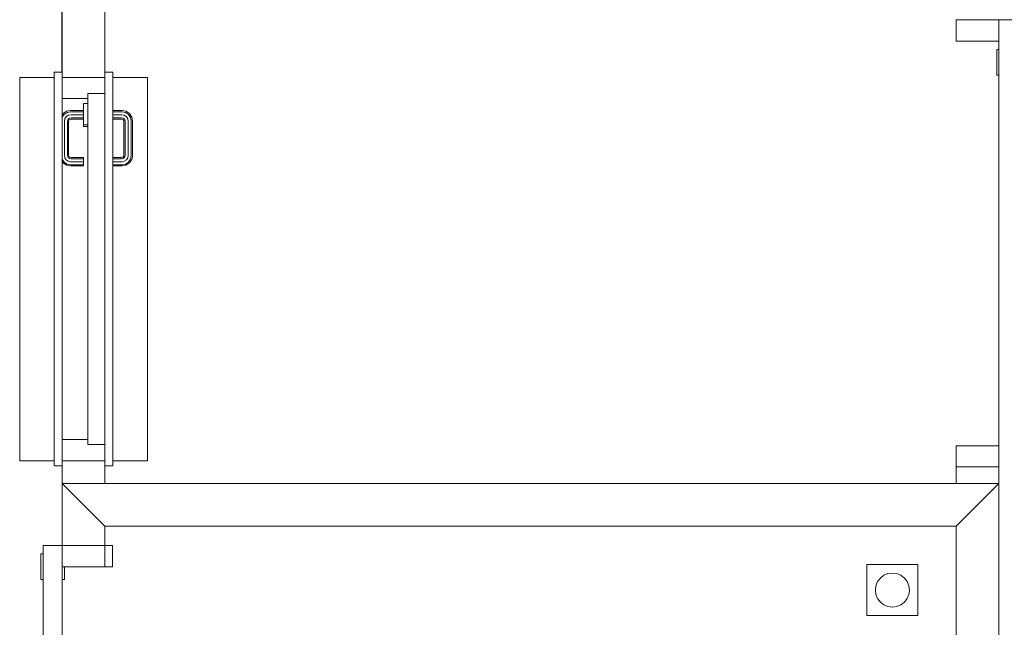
# Model space of a CAD drawing. Header units: millimetres. Extents: x 659 to 1031, y -73 to 11.
# Tile 41 of 141: x 722.8 to 727.43, y -33.97 to -31.12. Entities that reach past the tile are written whole.
import ezdxf

# ---------------------------------------------------------------- set-up
doc = ezdxf.new("R2010")
doc.units = ezdxf.units.MM
doc.header["$MEASUREMENT"] = 0
for name, color, linetype, lineweight in [('IFC-Elemento construtivo genérico-Contorno', 253, 'Continuous', 5), ('IFC-Parede padrão-Contorno', 44, 'Continuous', 5), ('IFC-Porta-Contorno', 142, 'Continuous', 5), ('IFC-Viga-Contorno', 66, 'Continuous', 5)]:
    doc.layers.add(name, color=color, linetype=linetype, lineweight=lineweight)

msp = doc.modelspace()

# ---------------------------------------------------------------- linework, layer by layer
at = {"layer": 'IFC-Elemento construtivo genérico-Contorno', "color": 8, "lineweight": 5}
for p, q in [((726.7825, -33.6786), (727.0225, -33.6786)), ((726.7825, -33.9186), (726.7825, -33.6786)), ((726.8625, -33.7293), (726.8818, -33.7213)), ((726.8818, -33.7213), (726.9025, -33.7186)), ((726.9025, -33.7186), (726.9232, -33.7213)), ((726.9232, -33.7213), (726.9425, -33.7293)), ((727.0225, -33.9186), (727.0225, -33.6786)), ((726.8253, -33.7779), (726.8332, -33.7586)), ((726.8332, -33.7586), (726.846, -33.742)), ((726.846, -33.742), (726.8625, -33.7293)), ((726.9425, -33.7293), (726.9591, -33.742)), ((726.9591, -33.742), (726.9718, -33.7586)), ((726.9718, -33.7586), (726.9798, -33.7779)), ((726.8225, -33.7986), (726.8253, -33.7779)), ((726.8225, -33.7986), (726.8253, -33.8193)), ((726.9798, -33.7779), (726.9825, -33.7986)), ((726.9798, -33.8193), (726.9825, -33.7986)), ((726.8253, -33.8193), (726.8332, -33.8386)), ((726.8332, -33.8386), (726.846, -33.8551)), ((726.846, -33.8551), (726.8625, -33.8679)), ((726.9425, -33.8679), (726.9591, -33.8551)), ((726.9591, -33.8551), (726.9718, -33.8386)), ((726.9718, -33.8386), (726.9798, -33.8193)), ((726.8625, -33.8679), (726.8818, -33.8759)), ((726.8818, -33.8759), (726.9025, -33.8786)), ((726.9025, -33.8786), (726.9232, -33.8759)), ((726.9232, -33.8759), (726.9425, -33.8679)), ((726.7825, -33.9186), (727.0225, -33.9186))]:
    msp.add_line(p, q, dxfattribs=at)
at = {"layer": 'IFC-Parede padrão-Contorno', "color": 8, "lineweight": 5}
for p, q in [((723.0023, -31.3519), (723.0023, -29.6956)), ((723.2023, -31.3566), (723.2023, -29.8956)), ((723.0023, -31.3914), (723.0023, -31.3519)), ((723.2023, -31.3674), (723.2023, -31.3566)), ((723.0023, -31.3914), (723.007, -31.3914)), ((723.007, -31.3914), (723.2023, -31.3914)), ((723.0023, -33.2557), (723.0023, -33.1914)), ((723.007, -33.1914), (723.2023, -33.1914)), ((723.0023, -33.2986), (723.0023, -33.2557)), ((723.2023, -33.2557), (723.2023, -33.2154)), ((723.2023, -33.2986), (723.2023, -33.2557)), ((727.2025, -33.2674), (727.2025, -33.2207)), ((727.2072, -33.2207), (727.4025, -33.2207)), ((723.0023, -33.2986), (725.6424, -33.2986)), ((723.0023, -33.5821), (723.0023, -33.2986)), ((723.0023, -33.2986), (723.1223, -33.4186)), ((725.6424, -33.2986), (727.4025, -33.2986)), ((727.2025, -33.2986), (727.2025, -33.2674)), ((727.2825, -33.4186), (727.4025, -33.2986)), ((723.0823, -33.3786), (723.2023, -33.4986)), ((727.2025, -33.4986), (727.3225, -33.3786)), ((723.2023, -33.4986), (725.6024, -33.4986)), ((723.2023, -33.5867), (723.2023, -33.4986)), ((725.6024, -33.4986), (727.2025, -33.4986)), ((727.2025, -37.2186), (727.2025, -33.4986)), ((723.0023, -33.5888), (723.0023, -33.5821)), ((723.2023, -33.5888), (723.2023, -33.5867))]:
    msp.add_line(p, q, dxfattribs=at)
at = {"layer": 'IFC-Porta-Contorno', "color": 8, "lineweight": 5}
for p, q in [((727.2025, -31.1207), (727.2072, -31.1207)), ((727.2025, -31.2207), (727.2025, -31.1207)), ((727.2072, -31.1207), (727.4025, -31.1207)), ((727.4025, -31.1207), (727.4925, -31.1207)), ((727.4025, -35.3207), (727.4025, -31.1207)), ((727.2025, -31.2207), (727.4025, -31.2207)), ((727.3925, -31.2607), (727.4025, -31.2607)), ((727.3925, -31.3807), (727.3925, -31.2607)), ((722.8023, -31.3914), (722.9643, -31.3914)), ((722.8023, -33.1914), (722.8023, -31.3914)), ((722.9643, -31.3674), (723.0023, -31.3674)), ((722.9643, -33.2154), (722.9643, -31.3674)), ((723.0023, -33.2154), (723.0023, -31.3674)), ((723.2023, -31.3674), (723.2403, -31.3674)), ((723.2023, -33.2154), (723.2023, -31.3674)), ((723.2403, -33.2154), (723.2403, -31.3674)), ((723.2403, -31.3914), (723.4023, -31.3914)), ((723.4023, -33.1914), (723.4023, -31.3914)), ((727.3925, -31.3807), (727.4025, -31.3807)), ((723.0023, -31.4914), (723.1223, -31.4914)), ((723.1223, -31.4674), (723.1228, -31.4674)), ((723.1223, -31.4768), (723.1223, -31.4674)), ((723.1223, -31.4914), (723.1223, -31.4675)), ((723.1223, -33.1154), (723.1223, -31.4768)), ((723.1228, -31.4674), (723.2023, -31.4674)), ((723.023, -31.5508), (723.0403, -31.5474)), ((723.0403, -31.5474), (723.1023, -31.5474)), ((723.1023, -31.5206), (723.1023, -31.5134)), ((723.1023, -31.5134), (723.1221, -31.5134)), ((723.1023, -31.5404), (723.1023, -31.5206)), ((723.1023, -31.5674), (723.1023, -31.5404)), ((723.1221, -31.5206), (723.1221, -31.5134)), ((723.1221, -31.5134), (723.1223, -31.5136)), ((723.1221, -31.5206), (723.1223, -31.5136)), ((723.1221, -31.5223), (723.1223, -31.5152)), ((723.1221, -31.5404), (723.1221, -31.5206)), ((723.1221, -31.5404), (723.1221, -31.5223)), ((723.1221, -31.5674), (723.1221, -31.5404)), ((723.1221, -31.5404), (723.1223, -31.5674)), ((723.1223, -31.5152), (723.1223, -31.5152)), ((723.2403, -31.5474), (723.2843, -31.5474)), ((723.2843, -31.5474), (723.3016, -31.5508)), ((723.0023, -31.5683), (723.0067, -31.5617)), ((723.0023, -31.5788), (723.0109, -31.566)), ((723.0067, -31.5617), (723.023, -31.5508)), ((723.0109, -31.566), (723.0253, -31.5563)), ((723.0123, -31.5974), (723.0146, -31.5859)), ((723.0146, -31.5859), (723.0211, -31.5762)), ((723.0211, -31.5762), (723.0308, -31.5696)), ((723.0253, -31.5563), (723.0409, -31.5532)), ((723.0265, -31.5988), (723.0279, -31.5914)), ((723.0279, -31.5914), (723.0313, -31.5863)), ((723.0308, -31.5696), (723.0423, -31.5674)), ((723.0313, -31.5863), (723.0364, -31.583)), ((723.0323, -31.5993), (723.0335, -31.5937)), ((723.0335, -31.5937), (723.0355, -31.5906)), ((723.0355, -31.5906), (723.0387, -31.5885)), ((723.0364, -31.583), (723.0437, -31.5815)), ((723.0387, -31.5885), (723.0443, -31.5874)), ((723.0409, -31.5532), (723.1023, -31.5532)), ((723.0423, -31.5674), (723.1023, -31.5674)), ((723.0437, -31.5815), (723.1023, -31.5815)), ((723.0443, -31.5874), (723.1023, -31.5874)), ((723.1023, -31.5944), (723.1023, -31.5674)), ((723.1023, -31.6141), (723.1023, -31.5944)), ((723.1221, -31.5944), (723.1221, -31.5674)), ((723.1221, -31.5934), (723.1223, -31.5674)), ((723.1221, -31.5944), (723.1223, -31.5674)), ((723.1221, -31.6124), (723.1221, -31.5934)), ((723.1221, -31.6141), (723.1221, -31.5944)), ((723.2403, -31.5532), (723.2837, -31.5532)), ((723.2403, -31.5674), (723.2823, -31.5674)), ((723.2403, -31.5815), (723.2809, -31.5815)), ((723.2403, -31.5874), (723.2803, -31.5874)), ((723.2803, -31.5874), (723.286, -31.5885)), ((723.2809, -31.5815), (723.2883, -31.583)), ((723.2823, -31.5674), (723.2938, -31.5696)), ((723.2837, -31.5532), (723.2993, -31.5563)), ((723.286, -31.5885), (723.2891, -31.5906)), ((723.2883, -31.583), (723.2933, -31.5863)), ((723.2891, -31.5906), (723.2912, -31.5937)), ((723.2912, -31.5937), (723.2923, -31.5993)), ((723.2933, -31.5863), (723.2967, -31.5914)), ((723.2938, -31.5696), (723.3035, -31.5762)), ((723.2967, -31.5914), (723.2982, -31.5988)), ((723.2993, -31.5563), (723.3137, -31.566)), ((723.3016, -31.5508), (723.318, -31.5617)), ((723.3035, -31.5762), (723.31, -31.5859)), ((723.31, -31.5859), (723.3123, -31.5974)), ((723.3137, -31.566), (723.3233, -31.5804)), ((723.318, -31.5617), (723.3289, -31.5781)), ((723.3233, -31.5804), (723.3265, -31.596)), ((723.3289, -31.5781), (723.3323, -31.5954)), ((723.3323, -31.7593), (723.3323, -31.5954)), ((723.0123, -31.7574), (723.0123, -31.5974)), ((723.0265, -31.756), (723.0265, -31.5988)), ((723.0323, -31.7554), (723.0323, -31.5993)), ((723.1023, -31.6141), (723.1222, -31.6141)), ((723.1023, -31.6214), (723.1023, -31.6141)), ((723.1023, -31.6214), (723.1221, -31.6214)), ((723.1221, -31.6124), (723.1223, -31.6196)), ((723.1221, -31.6141), (723.1222, -31.6141)), ((723.1221, -31.6141), (723.1223, -31.6212)), ((723.1221, -31.6214), (723.1221, -31.6141)), ((723.1221, -31.6214), (723.1223, -31.6212)), ((723.2923, -31.7554), (723.2923, -31.5993)), ((723.2982, -31.756), (723.2982, -31.5988)), ((723.3123, -31.7574), (723.3123, -31.5974)), ((723.3265, -31.7588), (723.3265, -31.596)), ((723.0023, -31.7759), (723.0109, -31.7888)), ((723.0123, -31.7574), (723.0146, -31.7688)), ((723.0146, -31.7688), (723.0211, -31.7786)), ((723.0211, -31.7786), (723.0308, -31.7851)), ((723.0265, -31.756), (723.0279, -31.7633)), ((723.0279, -31.7633), (723.0313, -31.7684)), ((723.0313, -31.7684), (723.0364, -31.7718)), ((723.0323, -31.7554), (723.0335, -31.761)), ((723.0335, -31.761), (723.0355, -31.7642)), ((723.0355, -31.7642), (723.0387, -31.7662)), ((723.0364, -31.7718), (723.0437, -31.7732)), ((723.0387, -31.7662), (723.0443, -31.7674)), ((723.0437, -31.7732), (723.1023, -31.7732)), ((723.0443, -31.7674), (723.1023, -31.7674)), ((723.1023, -31.7732), (723.1023, -31.7674)), ((723.1023, -31.7874), (723.1023, -31.7732)), ((723.2403, -31.7674), (723.2803, -31.7674)), ((723.2403, -31.7732), (723.2809, -31.7732)), ((723.2803, -31.7674), (723.286, -31.7662)), ((723.2809, -31.7732), (723.2883, -31.7718)), ((723.286, -31.7662), (723.2891, -31.7642)), ((723.2883, -31.7718), (723.2933, -31.7684)), ((723.2891, -31.7642), (723.2912, -31.761)), ((723.2912, -31.761), (723.2923, -31.7554)), ((723.2933, -31.7684), (723.2967, -31.7633)), ((723.2938, -31.7851), (723.3035, -31.7786)), ((723.2967, -31.7633), (723.2982, -31.756)), ((723.3035, -31.7786), (723.31, -31.7688)), ((723.31, -31.7688), (723.3123, -31.7574)), ((723.3137, -31.7888), (723.3233, -31.7744)), ((723.318, -31.793), (723.3289, -31.7766)), ((723.3233, -31.7744), (723.3265, -31.7588)), ((723.3289, -31.7766), (723.3323, -31.7593)), ((723.0023, -31.7865), (723.0067, -31.793)), ((723.0067, -31.793), (723.023, -31.8039)), ((723.0109, -31.7888), (723.0253, -31.7984)), ((723.023, -31.8039), (723.0403, -31.8074)), ((723.0253, -31.7984), (723.0409, -31.8015)), ((723.0308, -31.7851), (723.0423, -31.7874)), ((723.0403, -31.8074), (723.1023, -31.8074)), ((723.0409, -31.8015), (723.1023, -31.8015)), ((723.0423, -31.7874), (723.1023, -31.7874)), ((723.1023, -31.8015), (723.1023, -31.7874)), ((723.1023, -31.8074), (723.1023, -31.8015)), ((723.2403, -31.7874), (723.2823, -31.7874)), ((723.2403, -31.8015), (723.2837, -31.8015)), ((723.2403, -31.8074), (723.2843, -31.8074)), ((723.2823, -31.7874), (723.2938, -31.7851)), ((723.2837, -31.8015), (723.2993, -31.7984)), ((723.2843, -31.8074), (723.3016, -31.8039)), ((723.2993, -31.7984), (723.3137, -31.7888)), ((723.3016, -31.8039), (723.318, -31.793)), ((723.0023, -33.0914), (723.1223, -33.0914)), ((723.1223, -33.1154), (723.2019, -33.1154)), ((723.2019, -33.1154), (723.2023, -33.1154)), ((727.2025, -33.1207), (727.4025, -33.1207)), ((727.2025, -33.2184), (727.2025, -33.1207)), ((722.8023, -33.1914), (722.9643, -33.1914)), ((723.0023, -33.1914), (723.1977, -33.1914)), ((723.2403, -33.1914), (723.4023, -33.1914)), ((722.9643, -33.2154), (723.0023, -33.2154)), ((723.2023, -33.2154), (723.2403, -33.2154)), ((727.2025, -33.2207), (727.2025, -33.2184)), ((727.2025, -33.2207), (727.3979, -33.2207)), ((722.9023, -33.6288), (722.9123, -33.6288)), ((722.9023, -33.7488), (722.9023, -33.6288)), ((722.9123, -37.7888), (722.9123, -33.5888)), ((722.9123, -33.5888), (723.0023, -33.5888)), ((723.0023, -33.5888), (723.007, -33.5888)), ((723.0023, -37.7888), (723.0023, -33.5888)), ((723.007, -33.5888), (723.2023, -33.5888)), ((723.2023, -33.6888), (723.2023, -33.5888)), ((723.2023, -33.5888), (723.2375, -33.5888)), ((723.2375, -33.5888), (723.2383, -33.5888)), ((723.2383, -33.6888), (723.2383, -33.5888)), ((723.0023, -33.6888), (723.2023, -33.6888)), ((723.0123, -33.7488), (723.0123, -33.6888)), ((723.2023, -33.6888), (723.2383, -33.6888)), ((722.9023, -33.7488), (722.9123, -33.7488)), ((723.0023, -33.7488), (723.0123, -33.7488))]:
    msp.add_line(p, q, dxfattribs=at)
at = {"layer": 'IFC-Viga-Contorno', "color": 8, "lineweight": 5}
msp.add_line((722.9998, -31.3674), (722.9998, -29.613), dxfattribs=at)

doc.saveas('drawing.dxf')
